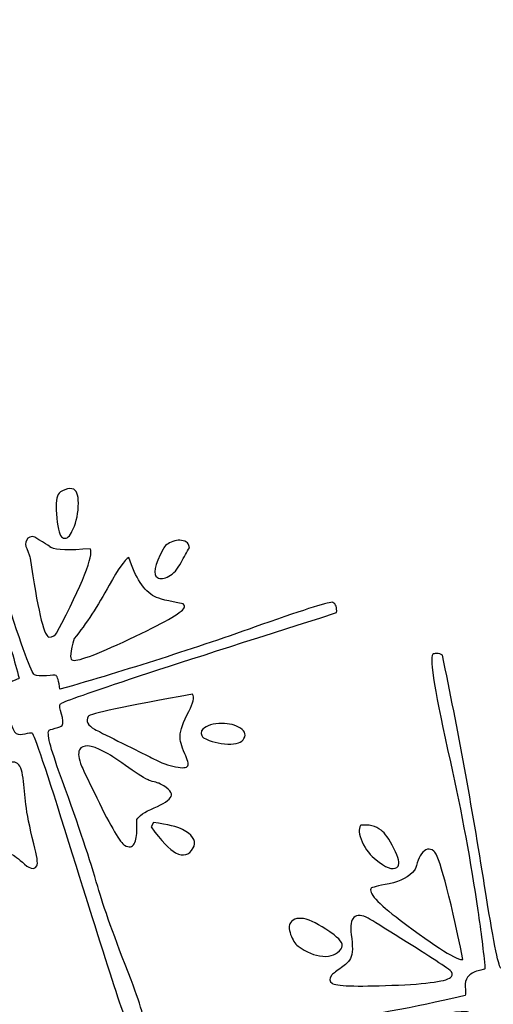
# Model space of a CAD drawing. Header units: millimetres. Extents: x -252 to 241, y -136 to 236.
# Tile 44 of 70: x -151.56 to -148.16, y 8.15 to 15.21. Entities that reach past the tile are written whole.
import ezdxf

# ---------------------------------------------------------------- set-up
doc = ezdxf.new("R2010")
doc.units = ezdxf.units.MM
doc.header["$MEASUREMENT"] = 0
doc.layers.add('Layer 1', color=7, linetype='Continuous')

msp = doc.modelspace()

# ---------------------------------------------------------------- linework, layer by layer
at = {"layer": 'Layer 1', "color": 3, "lineweight": 9}
for points, knots in [([(-73.4539, -53.3216), (-73.4539, -53.3216), (-73.4539, -56.715), (-73.4539, -56.715), (-73.4539, -56.715), (-80.2408, -56.715), (-80.2408, -56.715), (-80.2408, -56.715), (-80.2408, -53.3368), (-80.2408, -53.3368), (-80.2408, -53.3368), (-83.4412, -53.3368), (-83.4412, -53.3368), (-83.4412, -53.3368), (-83.4412, -56.715), (-83.4412, -56.715), (-83.4412, -56.715), (-87.0284, -56.715), (-87.0284, -56.715), (-87.0284, -56.715), (-87.0284, -53.3368), (-87.0284, -53.3368), (-87.0284, -53.3368), (-90.2288, -53.3368), (-90.2288, -53.3368), (-90.2288, -53.3368), (-90.2288, -56.715), (-90.2288, -56.715), (-90.2288, -56.715), (-93.8153, -56.715), (-93.8153, -56.715), (-93.8153, -56.715), (-93.8153, -53.3368), (-93.8153, -53.3368), (-93.8153, -53.3368), (-154.1665, -53.3368), (-154.1665, -53.3368), (-154.1665, -53.3368), (-154.1666, -56.715), (-154.1666, -56.715), (-154.1666, -56.715), (-157.7539, -56.715), (-157.7539, -56.715), (-157.7539, -56.715), (-157.7539, -53.3368), (-157.7539, -53.3368), (-157.7539, -53.3368), (-160.9543, -53.3368), (-160.9543, -53.3368), (-160.9543, -53.3368), (-160.9543, -56.715), (-160.9543, -56.715), (-160.9543, -56.715), (-164.5408, -56.715), (-164.5408, -56.715), (-164.5408, -56.715), (-164.5408, -53.3368), (-164.5408, -53.3368), (-164.5408, -53.3368), (-167.7412, -53.3368), (-167.7412, -53.3368), (-167.7412, -53.3368), (-167.7412, -56.715), (-167.7412, -56.715), (-167.7412, -56.715), (-171.3285, -56.715), (-171.3285, -56.715), (-171.3285, -56.715), (-171.3285, -53.3368), (-171.3285, -53.3368), (-171.3285, -53.3368), (-231.6645, -53.3368), (-231.6645, -53.3368), (-231.6645, -53.3368), (-231.6645, -56.715), (-231.6645, -56.715), (-231.6645, -56.715), (-235.2662, -56.715), (-235.2662, -56.715), (-235.2662, -56.715), (-235.2662, -53.3368), (-235.2662, -53.3368), (-235.2662, -53.3368), (-238.4666, -53.3368), (-238.4666, -53.3368), (-238.4666, -53.3368), (-238.4666, -56.715), (-238.4666, -56.715), (-238.4666, -56.715), (-242.0534, -56.715), (-242.0534, -56.715), (-242.0534, -56.715), (-242.0534, -53.3368), (-242.0534, -53.3368), (-242.0534, -53.3368), (-245.2538, -53.3368), (-245.2538, -53.3368), (-245.2538, -53.3368), (-245.2538, -56.715), (-245.2538, -56.715), (-245.2538, -56.715), (-252.0411, -56.715), (-252.0411, -56.715), (-252.0411, -56.715), (-252.0412, -53.3216), (-252.0412, -53.3216), (-252.0412, -53.3216), (-248.663, -53.3216), (-248.663, -53.3216), (-248.663, -53.3216), (-248.663, -50.1203), (-248.663, -50.1203), (-248.663, -50.1203), (-252.0412, -50.1203), (-252.0412, -50.1203), (-252.0412, -50.1203), (-252.0412, -46.5339), (-252.0412, -46.5339), (-252.0412, -46.5339), (-248.663, -46.5339), (-248.663, -46.5339), (-248.663, -46.5339), (-248.663, -43.3335), (-248.663, -43.3335), (-248.663, -43.3335), (-252.0412, -43.3335), (-252.0412, -43.3335), (-252.0412, -43.3335), (-252.0412, -39.747), (-252.0412, -39.747), (-252.0412, -39.747), (-248.663, -39.747), (-248.663, -39.747), (-248.663, -39.747), (-248.663, 17.2489), (-248.663, 17.2489), (-248.663, 17.2489), (-252.0412, 17.2489), (-252.0412, 17.2489), (-252.0412, 17.2489), (-252.0412, 20.8354), (-252.0412, 20.8354), (-252.0412, 20.8354), (-248.663, 20.8354), (-248.663, 20.8354), (-248.663, 20.8354), (-248.663, 24.0366), (-248.663, 24.0366), (-248.663, 24.0366), (-252.0412, 24.0366), (-252.0412, 24.0366), (-252.0412, 24.0366), (-252.0412, 27.6231), (-252.0412, 27.6231), (-252.0412, 27.6231), (-248.663, 27.6231), (-248.663, 27.6231), (-248.663, 27.6231), (-248.663, 30.8235), (-248.663, 30.8235), (-248.663, 30.8235), (-252.0412, 30.8235), (-252.0412, 30.8235), (-252.0412, 30.8235), (-252.0412, 34.217), (-252.0412, 34.217), (-252.0412, 34.217), (-245.2539, 34.217), (-245.2539, 34.217), (-245.2539, 34.217), (-245.2538, 30.8388), (-245.2538, 30.8388), (-245.2538, 30.8388), (-242.0534, 30.8388), (-242.0534, 30.8388), (-242.0534, 30.8388), (-242.0534, 34.217), (-242.0534, 34.217), (-242.0534, 34.217), (-238.4666, 34.217), (-238.4666, 34.217), (-238.4666, 34.217), (-238.4666, 30.8388), (-238.4666, 30.8388), (-238.4666, 30.8388), (-235.2662, 30.8388), (-235.2662, 30.8388), (-235.2662, 30.8388), (-235.2662, 34.217), (-235.2662, 34.217), (-235.2662, 34.217), (-231.6645, 34.217), (-231.6645, 34.217), (-231.6645, 34.217), (-231.6645, 30.8388), (-231.6645, 30.8388), (-231.6645, 30.8388), (-171.1346, 30.8388), (-171.1346, 30.8388), (-171.1346, 30.8388), (-171.1346, 34.217), (-171.1346, 34.217), (-171.1346, 34.217), (-167.7412, 34.217), (-167.7412, 34.217), (-167.7412, 34.217), (-167.7412, 30.8388), (-167.7412, 30.8388), (-167.7412, 30.8388), (-164.5408, 30.8388), (-164.5408, 30.8388), (-164.5408, 30.8388), (-164.5408, 34.217), (-164.5408, 34.217), (-164.5408, 34.217), (-160.9543, 34.217), (-160.9543, 34.217), (-160.9543, 34.217), (-160.9543, 30.8388), (-160.9543, 30.8388), (-160.9543, 30.8388), (-157.7539, 30.8388), (-157.7539, 30.8388), (-157.7539, 30.8388), (-157.7539, 34.217), (-157.7539, 34.217), (-157.7539, 34.217), (-154.1666, 34.217), (-154.1666, 34.217), (-154.1666, 34.217), (-154.1666, 30.8388), (-154.1666, 30.8388), (-154.1666, 30.8388), (-93.8154, 30.8388), (-93.8154, 30.8388), (-93.8154, 30.8388), (-93.8153, 34.217), (-93.8153, 34.217), (-93.8153, 34.217), (-90.2288, 34.217), (-90.2288, 34.217), (-90.2288, 34.217), (-90.2288, 30.8388), (-90.2288, 30.8388), (-90.2288, 30.8388), (-87.0284, 30.8388), (-87.0284, 30.8388), (-87.0284, 30.8388), (-87.0284, 34.217), (-87.0284, 34.217), (-87.0284, 34.217), (-83.4412, 34.217), (-83.4412, 34.217), (-83.4412, 34.217), (-83.4412, 30.8388), (-83.4412, 30.8388), (-83.4412, 30.8388), (-80.2408, 30.8388), (-80.2408, 30.8388), (-80.2408, 30.8388), (-80.2408, 34.217), (-80.2408, 34.217), (-80.2408, 34.217), (-73.4539, 34.217), (-73.4539, 34.217), (-73.4539, 34.217), (-73.4539, 30.8235), (-73.4539, 30.8235), (-73.4539, 30.8235), (-76.8321, 30.8235), (-76.8321, 30.8235), (-76.8321, 30.8235), (-76.8321, 27.6231), (-76.8321, 27.6231), (-76.8321, 27.6231), (-73.4539, 27.6231), (-73.4539, 27.6231), (-73.4539, 27.6231), (-73.4539, 24.0366), (-73.4539, 24.0366), (-73.4539, 24.0366), (-76.8321, 24.0366), (-76.8321, 24.0366), (-76.8321, 24.0366), (-76.8321, 20.8354), (-76.8321, 20.8354), (-76.8321, 20.8354), (-73.4539, 20.8354), (-73.4539, 20.8354), (-73.4539, 20.8354), (-73.4539, 17.2489), (-73.4539, 17.2489), (-73.4539, 17.2489), (-76.8321, 17.2489), (-76.8321, 17.2489), (-76.8321, 17.2489), (-76.8321, -39.747), (-76.8321, -39.747), (-76.8321, -39.747), (-73.4539, -39.747), (-73.4539, -39.747), (-73.4539, -39.747), (-73.4539, -43.3335), (-73.4539, -43.3335), (-73.4539, -43.3335), (-76.8321, -43.3335), (-76.8321, -43.3335), (-76.8321, -43.3335), (-76.8321, -46.5339), (-76.8321, -46.5339), (-76.8321, -46.5339), (-73.4539, -46.5339), (-73.4539, -46.5339), (-73.4539, -46.5339), (-73.4539, -50.1203), (-73.4539, -50.1203), (-73.4539, -50.1203), (-76.8321, -50.1203), (-76.8321, -50.1203), (-76.8321, -50.1203), (-76.8321, -53.3216), (-76.8321, -53.3216), (-76.8321, -53.3216), (-73.4539, -53.3216), (-73.4539, -53.3216)], [0, 0, 0, 0, 0.009259, 0.009259, 0.009259, 0.018519, 0.018519, 0.018519, 0.027778, 0.027778, 0.027778, 0.037037, 0.037037, 0.037037, 0.046296, 0.046296, 0.046296, 0.055556, 0.055556, 0.055556, 0.064815, 0.064815, 0.064815, 0.074074, 0.074074, 0.074074, 0.083333, 0.083333, 0.083333, 0.092593, 0.092593, 0.092593, 0.101852, 0.101852, 0.101852, 0.111111, 0.111111, 0.111111, 0.12037, 0.12037, 0.12037, 0.12963, 0.12963, 0.12963, 0.138889, 0.138889, 0.138889, 0.148148, 0.148148, 0.148148, 0.157407, 0.157407, 0.157407, 0.166667, 0.166667, 0.166667, 0.175926, 0.175926, 0.175926, 0.185185, 0.185185, 0.185185, 0.194444, 0.194444, 0.194444, 0.203704, 0.203704, 0.203704, 0.212963, 0.212963, 0.212963, 0.222222, 0.222222, 0.222222, 0.231481, 0.231481, 0.231481, 0.240741, 0.240741, 0.240741, 0.25, 0.25, 0.25, 0.259259, 0.259259, 0.259259, 0.268519, 0.268519, 0.268519, 0.277778, 0.277778, 0.277778, 0.287037, 0.287037, 0.287037, 0.296296, 0.296296, 0.296296, 0.305556, 0.305556, 0.305556, 0.314815, 0.314815, 0.314815, 0.324074, 0.324074, 0.324074, 0.333333, 0.333333, 0.333333, 0.342593, 0.342593, 0.342593, 0.351852, 0.351852, 0.351852, 0.361111, 0.361111, 0.361111, 0.37037, 0.37037, 0.37037, 0.37963, 0.37963, 0.37963, 0.388889, 0.388889, 0.388889, 0.398148, 0.398148, 0.398148, 0.407407, 0.407407, 0.407407, 0.416667, 0.416667, 0.416667, 0.425926, 0.425926, 0.425926, 0.435185, 0.435185, 0.435185, 0.444444, 0.444444, 0.444444, 0.453704, 0.453704, 0.453704, 0.462963, 0.462963, 0.462963, 0.472222, 0.472222, 0.472222, 0.481481, 0.481481, 0.481481, 0.490741, 0.490741, 0.490741, 0.5, 0.5, 0.5, 0.509259, 0.509259, 0.509259, 0.518519, 0.518519, 0.518519, 0.527778, 0.527778, 0.527778, 0.537037, 0.537037, 0.537037, 0.546296, 0.546296, 0.546296, 0.555556, 0.555556, 0.555556, 0.564815, 0.564815, 0.564815, 0.574074, 0.574074, 0.574074, 0.583333, 0.583333, 0.583333, 0.592593, 0.592593, 0.592593, 0.601852, 0.601852, 0.601852, 0.611111, 0.611111, 0.611111, 0.62037, 0.62037, 0.62037, 0.62963, 0.62963, 0.62963, 0.638889, 0.638889, 0.638889, 0.648148, 0.648148, 0.648148, 0.657407, 0.657407, 0.657407, 0.666667, 0.666667, 0.666667, 0.675926, 0.675926, 0.675926, 0.685185, 0.685185, 0.685185, 0.694444, 0.694444, 0.694444, 0.703704, 0.703704, 0.703704, 0.712963, 0.712963, 0.712963, 0.722222, 0.722222, 0.722222, 0.731481, 0.731481, 0.731481, 0.740741, 0.740741, 0.740741, 0.75, 0.75, 0.75, 0.759259, 0.759259, 0.759259, 0.768519, 0.768519, 0.768519, 0.777778, 0.777778, 0.777778, 0.787037, 0.787037, 0.787037, 0.796296, 0.796296, 0.796296, 0.805556, 0.805556, 0.805556, 0.814815, 0.814815, 0.814815, 0.824074, 0.824074, 0.824074, 0.833333, 0.833333, 0.833333, 0.842593, 0.842593, 0.842593, 0.851852, 0.851852, 0.851852, 0.861111, 0.861111, 0.861111, 0.87037, 0.87037, 0.87037, 0.87963, 0.87963, 0.87963, 0.888889, 0.888889, 0.888889, 0.898148, 0.898148, 0.898148, 0.907407, 0.907407, 0.907407, 0.916667, 0.916667, 0.916667, 0.925926, 0.925926, 0.925926, 0.935185, 0.935185, 0.935185, 0.944444, 0.944444, 0.944444, 0.953704, 0.953704, 0.953704, 0.962963, 0.962963, 0.962963, 0.972222, 0.972222, 0.972222, 0.981481, 0.981481, 0.981481, 0.990741, 0.990741, 0.990741, 1, 1, 1, 1]), ([(-184.8769, -11.249), (-184.8769, 0.965), (-174.9616, 10.8812), (-162.7476, 10.8812), (-150.5336, 10.8812), (-140.6174, 0.965), (-140.6174, -11.249), (-140.6174, -23.4622), (-150.5336, -33.3783), (-162.7476, -33.3783), (-174.9616, -33.3783), (-184.8769, -23.4621), (-184.8769, -11.249)], [0, 0, 0, 0, 0.25, 0.25, 0.25, 0.5, 0.5, 0.5, 0.75, 0.75, 0.75, 1, 1, 1, 1])]:
    msp.add_open_spline(points, degree=3, knots=knots, dxfattribs=at)
at = {"layer": 'Layer 1', "color": 5}
for points, knots in [([(-150.6786, 7.9456), (-150.6924, 7.9194), (-150.7185, 7.9168), (-150.7583, 7.9377), (-150.7733, 7.9456), (-150.9236, 8.4048), (-151.2077, 9.3145), (-151.368, 9.8277), (-151.4558, 10.0888), (-151.4708, 10.0966), (-151.4775, 10.1001), (-151.4939, 10.0982), (-151.5198, 10.0907), (-151.5464, 10.0836), (-151.5673, 10.084), (-151.5823, 10.0919), (-151.5913, 10.0966), (-151.5994, 10.1085), (-151.6074, 10.128), (-151.6154, 10.1475), (-151.6227, 10.159), (-151.6295, 10.1625), (-151.6512, 10.1739), (-151.7838, 10.1363), (-152.0274, 10.0489), (-152.6203, 9.8387), (-152.9642, 9.7168), (-153.0595, 9.6827), (-153.5154, 9.5259), (-153.7513, 9.4516), (-153.7663, 9.4595), (-153.7858, 9.4697), (-153.7903, 9.494), (-153.7785, 9.5328), (-153.5854, 9.6075), (-153.2309, 9.7295), (-152.7123, 9.8984), (-152.2679, 10.0441), (-151.9213, 10.1711), (-151.6731, 10.2781), (-151.6722, 10.2853), (-151.6745, 10.3065), (-151.6821, 10.3411), (-151.6881, 10.3662), (-151.6857, 10.3889), (-151.6755, 10.4084), (-151.6617, 10.4346), (-151.6402, 10.4539), (-151.6096, 10.4666), (-151.5795, 10.4785), (-151.5642, 10.4858), (-151.563, 10.4881), (-151.594, 10.6095), (-151.6331, 10.7447), (-151.6818, 10.8926), (-151.7853, 11.2259), (-151.9072, 11.5661), (-152.046, 11.9122), (-152.23, 12.3709), (-152.312, 12.6175), (-152.294, 12.652), (-152.2916, 12.6565), (-152.2829, 12.6605), (-152.2669, 12.6636), (-152.2521, 12.6663), (-152.2377, 12.6646), (-152.2242, 12.6575), (-152.0319, 12.1581), (-151.8439, 11.6304), (-151.6609, 11.0747), (-151.5402, 10.7104), (-151.4711, 10.5231), (-151.4531, 10.5137), (-151.4359, 10.5047), (-151.4075, 10.5022), (-151.3669, 10.5068), (-151.3274, 10.511), (-151.3043, 10.5113), (-151.2976, 10.5078), (-151.2864, 10.5019), (-151.2775, 10.4695), (-151.2699, 10.4092), (-150.7874, 10.5473), (-150.3054, 10.701), (-149.8227, 10.8724), (-149.4982, 10.9863), (-149.328, 11.0395), (-149.313, 11.0316), (-149.2905, 11.0198), (-149.2811, 10.9958), (-149.2845, 10.9583), (-150.5944, 10.5436), (-151.2556, 10.3252), (-151.267, 10.3034), (-151.2729, 10.2922), (-151.2699, 10.2686), (-151.2585, 10.232), (-151.2471, 10.1954), (-151.2453, 10.1677), (-151.2544, 10.1505), (-151.2579, 10.1438), (-151.2747, 10.1373), (-151.3033, 10.1302), (-151.3322, 10.1224), (-151.3475, 10.117), (-151.3498, 10.1125), (-151.3636, 10.0863), (-151.331, 9.966), (-151.2507, 9.7508), (-151.1345, 9.4308), (-151.0503, 9.1793), (-150.9985, 8.9954), (-150.9584, 8.8549), (-150.8786, 8.6314), (-150.759, 8.327), (-150.6796, 8.1229), (-150.6493, 8.0019), (-150.6701, 7.9621), (-150.6701, 7.9621), (-150.6786, 7.9456), (-150.6786, 7.9456)], [0, 0, 0, 0, 0.025, 0.025, 0.025, 0.05, 0.05, 0.05, 0.075, 0.075, 0.075, 0.1, 0.1, 0.1, 0.125, 0.125, 0.125, 0.15, 0.15, 0.15, 0.175, 0.175, 0.175, 0.2, 0.2, 0.2, 0.225, 0.225, 0.225, 0.25, 0.25, 0.25, 0.275, 0.275, 0.275, 0.3, 0.3, 0.3, 0.325, 0.325, 0.325, 0.35, 0.35, 0.35, 0.375, 0.375, 0.375, 0.4, 0.4, 0.4, 0.425, 0.425, 0.425, 0.45, 0.45, 0.45, 0.475, 0.475, 0.475, 0.5, 0.5, 0.5, 0.525, 0.525, 0.525, 0.55, 0.55, 0.55, 0.575, 0.575, 0.575, 0.6, 0.6, 0.6, 0.625, 0.625, 0.625, 0.65, 0.65, 0.65, 0.675, 0.675, 0.675, 0.7, 0.7, 0.7, 0.725, 0.725, 0.725, 0.75, 0.75, 0.75, 0.775, 0.775, 0.775, 0.8, 0.8, 0.8, 0.825, 0.825, 0.825, 0.85, 0.85, 0.85, 0.875, 0.875, 0.875, 0.9, 0.9, 0.9, 0.925, 0.925, 0.925, 0.95, 0.95, 0.95, 0.975, 0.975, 0.975, 1, 1, 1, 1]), ([(-151.1866, 11.5326), (-151.2062, 11.4951), (-151.2277, 11.4834), (-151.2517, 11.496), (-151.2697, 11.5054), (-151.2828, 11.5515), (-151.2922, 11.6358), (-151.3008, 11.7197), (-151.2979, 11.7764), (-151.2829, 11.8049), (-151.2762, 11.8176), (-151.2593, 11.8298), (-151.2334, 11.8392), (-151.2071, 11.8493), (-151.1866, 11.85), (-151.1709, 11.8418), (-151.1447, 11.828), (-151.1337, 11.7869), (-151.138, 11.7185), (-151.1416, 11.6496), (-151.1567, 11.5897), (-151.1831, 11.5395), (-151.1831, 11.5395), (-151.1866, 11.5326), (-151.1866, 11.5326)], [0, 0, 0, 0, 0.125, 0.125, 0.125, 0.25, 0.25, 0.25, 0.375, 0.375, 0.375, 0.5, 0.5, 0.5, 0.625, 0.625, 0.625, 0.75, 0.75, 0.75, 0.875, 0.875, 0.875, 1, 1, 1, 1]), ([(-151.2916, 10.8143), (-151.301, 10.7963), (-151.3202, 10.7853), (-151.3505, 10.7821), (-151.3872, 10.8014), (-151.4314, 10.9908), (-151.4832, 11.3497), (-151.4846, 11.3581), (-151.4928, 11.3806), (-151.5073, 11.4168), (-151.5179, 11.4386), (-151.519, 11.4583), (-151.5096, 11.4763), (-151.497, 11.5003), (-151.4768, 11.5079), (-151.4505, 11.4998), (-151.3625, 11.4451), (-151.3263, 11.4213), (-151.3413, 11.4292), (-151.3413, 11.4292), (-151.3315, 11.424), (-151.3315, 11.424), (-151.297, 11.4059), (-151.2028, 11.4034), (-151.0518, 11.416), (-151.027, 11.3667), (-151.1061, 11.1682), (-151.2885, 10.8203), (-151.2885, 10.8203), (-151.2916, 10.8143), (-151.2916, 10.8143)], [0, 0, 0, 0, 0.1, 0.1, 0.1, 0.2, 0.2, 0.2, 0.3, 0.3, 0.3, 0.4, 0.4, 0.4, 0.5, 0.5, 0.5, 0.6, 0.6, 0.6, 0.7, 0.7, 0.7, 0.8, 0.8, 0.8, 0.9, 0.9, 0.9, 1, 1, 1, 1]), ([(-150.3404, 11.4237), (-150.3588, 11.3941), (-150.3791, 11.3589), (-150.4007, 11.3177), (-150.4262, 11.269), (-150.4549, 11.2362), (-150.4878, 11.219), (-150.5211, 11.2011), (-150.5484, 11.1982), (-150.5702, 11.2096), (-150.6054, 11.2281), (-150.5916, 11.2964), (-150.5299, 11.4141), (-150.5173, 11.4381), (-150.4935, 11.4562), (-150.4592, 11.4688), (-150.4249, 11.4814), (-150.3919, 11.4804), (-150.3612, 11.4643), (-150.3522, 11.4596), (-150.346, 11.4458), (-150.3404, 11.4238), (-150.3404, 11.4238), (-150.3404, 11.4237), (-150.3404, 11.4237)], [0, 0, 0, 0, 0.125, 0.125, 0.125, 0.25, 0.25, 0.25, 0.375, 0.375, 0.375, 0.5, 0.5, 0.5, 0.625, 0.625, 0.625, 0.75, 0.75, 0.75, 0.875, 0.875, 0.875, 1, 1, 1, 1]), ([(-150.3782, 10.9923), (-150.3967, 10.9571), (-150.5284, 10.8827), (-150.7722, 10.7677), (-151.0168, 10.6531), (-151.1537, 10.6034), (-151.1844, 10.6195), (-151.2001, 10.6278), (-151.1935, 10.6788), (-151.1667, 10.7737), (-151.0822, 10.8766), (-150.9979, 11.0045), (-150.9155, 11.1563), (-150.8527, 11.2706), (-150.8056, 11.3367), (-150.7746, 11.354), (-150.7289, 11.2077), (-150.6671, 11.1141), (-150.5906, 11.074), (-150.5599, 11.0579), (-150.4916, 11.0403), (-150.3845, 11.0205), (-150.3764, 11.0105), (-150.3739, 11.0006), (-150.3782, 10.9924), (-150.3782, 10.9924), (-150.3782, 10.9923), (-150.3782, 10.9923)], [0, 0, 0, 0, 0.111111, 0.111111, 0.111111, 0.222222, 0.222222, 0.222222, 0.333333, 0.333333, 0.333333, 0.444444, 0.444444, 0.444444, 0.555556, 0.555556, 0.555556, 0.666667, 0.666667, 0.666667, 0.777778, 0.777778, 0.777778, 0.888889, 0.888889, 0.888889, 1, 1, 1, 1]), ([(-147.7559, 5.7553), (-147.7732, 5.7323), (-147.7999, 5.7333), (-147.8351, 5.7597), (-147.8493, 5.7704), (-147.9234, 6.2472), (-148.0579, 7.1908), (-148.134, 7.7242), (-148.1786, 7.9948), (-148.1928, 8.0055), (-148.1982, 8.0096), (-148.2153, 8.0108), (-148.2421, 8.0075), (-148.2689, 8.0043), (-148.2893, 8.008), (-148.3029, 8.0182), (-148.311, 8.0243), (-148.3171, 8.0373), (-148.3219, 8.0578), (-148.3261, 8.079), (-148.3315, 8.0915), (-148.3376, 8.0961), (-148.3572, 8.1108), (-148.4946, 8.0943), (-148.7486, 8.0478), (-149.368, 7.9347), (-149.7271, 7.8696), (-149.8273, 7.8516), (-150.3018, 7.7694), (-150.5465, 7.7339), (-150.56, 7.7441), (-150.5783, 7.7578), (-150.5781, 7.782), (-150.5603, 7.8184), (-150.3584, 7.8617), (-149.9883, 7.9248), (-149.4499, 8.0088), (-148.9874, 8.082), (-148.6254, 8.1512), (-148.3626, 8.2165), (-148.3601, 8.2241), (-148.3601, 8.2453), (-148.3614, 8.2802), (-148.3639, 8.3064), (-148.358, 8.3285), (-148.3448, 8.3461), (-148.3265, 8.3705), (-148.3014, 8.3855), (-148.2698, 8.3925), (-148.2388, 8.3999), (-148.2219, 8.4042), (-148.2204, 8.4062), (-148.231, 8.5317), (-148.2491, 8.6712), (-148.2723, 8.8251), (-148.3222, 9.1706), (-148.3873, 9.5253), (-148.4688, 9.8892), (-148.5769, 10.3715), (-148.619, 10.6285), (-148.5951, 10.6604), (-148.5926, 10.6638), (-148.5826, 10.6658), (-148.567, 10.6668), (-148.5513, 10.6666), (-148.5374, 10.6626), (-148.5259, 10.6539), (-148.4155, 10.1296), (-148.3145, 9.5786), (-148.2237, 9.0013), (-148.1623, 8.6218), (-148.1241, 8.4259), (-148.1085, 8.4142), (-148.0922, 8.402), (-148.0646, 8.3951), (-148.0245, 8.3935), (-147.9842, 8.3908), (-147.9613, 8.3874), (-147.9552, 8.3828), (-147.9457, 8.3757), (-147.9415, 8.3418), (-147.9432, 8.2817), (-147.4453, 8.34), (-146.9451, 8.4156), (-146.441, 8.5062), (-146.102, 8.5672), (-145.9265, 8.5923), (-145.9123, 8.5816), (-145.8927, 8.5669), (-145.8866, 8.5411), (-145.8959, 8.5047), (-147.2554, 8.3054), (-147.943, 8.1958), (-147.9578, 8.1762), (-147.9649, 8.1667), (-147.9663, 8.1423), (-147.9609, 8.1044), (-147.9555, 8.0665), (-147.9589, 8.0394), (-147.9706, 8.0238), (-147.9752, 8.0177), (-147.9921, 8.0135), (-148.0214, 8.0111), (-148.0507, 8.0087), (-148.0671, 8.0052), (-148.0702, 8.0011), (-148.088, 7.9774), (-148.0751, 7.8534), (-148.031, 7.6287), (-147.9669, 7.2937), (-147.9241, 7.0319), (-147.902, 6.8428), (-147.8854, 6.697), (-147.842, 6.4643), (-147.774, 6.1444), (-147.7271, 5.9304), (-147.7179, 5.8059), (-147.7448, 5.77), (-147.7448, 5.77), (-147.7559, 5.7553), (-147.7559, 5.7553)], [0, 0, 0, 0, 0.025, 0.025, 0.025, 0.05, 0.05, 0.05, 0.075, 0.075, 0.075, 0.1, 0.1, 0.1, 0.125, 0.125, 0.125, 0.15, 0.15, 0.15, 0.175, 0.175, 0.175, 0.2, 0.2, 0.2, 0.225, 0.225, 0.225, 0.25, 0.25, 0.25, 0.275, 0.275, 0.275, 0.3, 0.3, 0.3, 0.325, 0.325, 0.325, 0.35, 0.35, 0.35, 0.375, 0.375, 0.375, 0.4, 0.4, 0.4, 0.425, 0.425, 0.425, 0.45, 0.45, 0.45, 0.475, 0.475, 0.475, 0.5, 0.5, 0.5, 0.525, 0.525, 0.525, 0.55, 0.55, 0.55, 0.575, 0.575, 0.575, 0.6, 0.6, 0.6, 0.625, 0.625, 0.625, 0.65, 0.65, 0.65, 0.675, 0.675, 0.675, 0.7, 0.7, 0.7, 0.725, 0.725, 0.725, 0.75, 0.75, 0.75, 0.775, 0.775, 0.775, 0.8, 0.8, 0.8, 0.825, 0.825, 0.825, 0.85, 0.85, 0.85, 0.875, 0.875, 0.875, 0.9, 0.9, 0.9, 0.925, 0.925, 0.925, 0.95, 0.95, 0.95, 0.975, 0.975, 0.975, 1, 1, 1, 1]), ([(-150.3524, 9.8614), (-150.3603, 9.8464), (-150.3895, 9.8435), (-150.4397, 9.8536), (-150.491, 9.8633), (-150.5433, 9.8821), (-150.598, 9.9108), (-150.598, 9.9108), (-150.6115, 9.9178), (-150.6115, 9.9178), (-150.6422, 9.9339), (-150.7011, 9.9638), (-150.7901, 10.0075), (-150.879, 10.0512), (-150.9518, 10.0875), (-151.0088, 10.1173), (-151.0088, 10.1173), (-151.0215, 10.1241), (-151.0215, 10.1241), (-151.0695, 10.1493), (-151.0848, 10.1802), (-151.0667, 10.2147), (-151.0561, 10.2349), (-150.8066, 10.2878), (-150.3176, 10.3746), (-150.304, 10.3531), (-150.3131, 10.312), (-150.3449, 10.2513), (-150.3854, 10.1741), (-150.4054, 10.1157), (-150.4077, 10.0749), (-150.409, 10.045), (-150.3977, 10.0028), (-150.3738, 9.9481), (-150.3523, 9.9034), (-150.3453, 9.8748), (-150.3524, 9.8613), (-150.3524, 9.8613), (-150.3524, 9.8614), (-150.3524, 9.8614)], [0, 0, 0, 0, 0.076923, 0.076923, 0.076923, 0.153846, 0.153846, 0.153846, 0.230769, 0.230769, 0.230769, 0.307692, 0.307692, 0.307692, 0.384615, 0.384615, 0.384615, 0.461538, 0.461538, 0.461538, 0.538462, 0.538462, 0.538462, 0.615385, 0.615385, 0.615385, 0.692308, 0.692308, 0.692308, 0.769231, 0.769231, 0.769231, 0.846154, 0.846154, 0.846154, 0.923077, 0.923077, 0.923077, 1, 1, 1, 1]), ([(-149.9491, 10.0563), (-149.964, 10.0278), (-150.0033, 10.0149), (-150.0661, 10.0173), (-150.1289, 10.0196), (-150.1862, 10.0344), (-150.2387, 10.0619), (-150.2522, 10.069), (-150.2572, 10.085), (-150.2548, 10.1114), (-150.2296, 10.1431), (-150.1887, 10.1609), (-150.1307, 10.1639), (-150.0734, 10.1674), (-150.0263, 10.1589), (-149.9888, 10.1392), (-149.9453, 10.1164), (-149.9318, 10.0893), (-149.9491, 10.0563)], [0, 0, 0, 0, 0.166667, 0.166667, 0.166667, 0.333333, 0.333333, 0.333333, 0.5, 0.5, 0.5, 0.666667, 0.666667, 0.666667, 0.833333, 0.833333, 0.833333, 1, 1, 1, 1]), ([(-150.4721, 9.6402), (-150.4847, 9.6162), (-150.5257, 9.589), (-150.5937, 9.5596), (-150.6628, 9.5299), (-150.7039, 9.5026), (-150.7176, 9.4764), (-150.7188, 9.4742), (-150.7185, 9.451), (-150.7178, 9.4067), (-150.7175, 9.3635), (-150.7235, 9.3284), (-150.7372, 9.3022), (-150.7498, 9.2782), (-150.7726, 9.2748), (-150.8056, 9.2921), (-150.8363, 9.3082), (-150.9024, 9.4212), (-151.0048, 9.6307), (-151.0755, 9.7767), (-151.1123, 9.8524), (-151.1144, 9.8593), (-151.1369, 9.9131), (-151.1414, 9.9518), (-151.1288, 9.9758), (-151.1072, 10.017), (-151.0482, 10.0129), (-150.9514, 9.9622), (-150.9192, 9.9453), (-150.8683, 9.9129), (-150.8003, 9.8639), (-150.7327, 9.816), (-150.6773, 9.7813), (-150.636, 9.7597), (-150.627, 9.755), (-150.6131, 9.7506), (-150.5942, 9.7464), (-150.5757, 9.7415), (-150.5641, 9.7383), (-150.5603, 9.7363), (-150.5603, 9.7363), (-150.5469, 9.7291), (-150.5469, 9.7291), (-150.4839, 9.6961), (-150.4583, 9.6664), (-150.4721, 9.6402)], [0, 0, 0, 0, 0.066667, 0.066667, 0.066667, 0.133333, 0.133333, 0.133333, 0.2, 0.2, 0.2, 0.266667, 0.266667, 0.266667, 0.333333, 0.333333, 0.333333, 0.4, 0.4, 0.4, 0.466667, 0.466667, 0.466667, 0.533333, 0.533333, 0.533333, 0.6, 0.6, 0.6, 0.666667, 0.666667, 0.666667, 0.733333, 0.733333, 0.733333, 0.8, 0.8, 0.8, 0.866667, 0.866667, 0.866667, 0.933333, 0.933333, 0.933333, 1, 1, 1, 1]), ([(-151.4344, 9.1446), (-151.4458, 9.1229), (-151.467, 9.1206), (-151.4978, 9.1367), (-151.4978, 9.1367), (-151.5075, 9.1419), (-151.5075, 9.1419), (-151.5521, 9.1844), (-151.5872, 9.2123), (-151.6134, 9.2261), (-151.6134, 9.2261), (-151.6232, 9.2312), (-151.6232, 9.2312), (-151.6652, 9.2532), (-151.7114, 9.2545), (-151.7632, 9.2358), (-151.8151, 9.2171), (-151.8432, 9.2089), (-151.847, 9.2109), (-151.8627, 9.2192), (-151.8639, 9.257), (-151.8501, 9.3253), (-151.801, 9.419), (-151.7581, 9.5246), (-151.7214, 9.6421), (-151.6854, 9.76), (-151.6626, 9.8273), (-151.6531, 9.8453), (-151.6327, 9.8843), (-151.6089, 9.8967), (-151.5827, 9.883), (-151.5565, 9.8692), (-151.5401, 9.833), (-151.5344, 9.7726), (-151.528, 9.7119), (-151.5216, 9.6493), (-151.5138, 9.584), (-151.506, 9.5187), (-151.4873, 9.4248), (-151.4567, 9.3027), (-151.4338, 9.2133), (-151.4261, 9.1605), (-151.4343, 9.1447), (-151.4343, 9.1447), (-151.4344, 9.1446), (-151.4344, 9.1446)], [0, 0, 0, 0, 0.066667, 0.066667, 0.066667, 0.133333, 0.133333, 0.133333, 0.2, 0.2, 0.2, 0.266667, 0.266667, 0.266667, 0.333333, 0.333333, 0.333333, 0.4, 0.4, 0.4, 0.466667, 0.466667, 0.466667, 0.533333, 0.533333, 0.533333, 0.6, 0.6, 0.6, 0.666667, 0.666667, 0.666667, 0.733333, 0.733333, 0.733333, 0.8, 0.8, 0.8, 0.866667, 0.866667, 0.866667, 0.933333, 0.933333, 0.933333, 1, 1, 1, 1]), ([(-150.314, 9.2725), (-150.3415, 9.22), (-150.3838, 9.2087), (-150.4408, 9.2386), (-150.482, 9.2602), (-150.5407, 9.3215), (-150.6157, 9.423), (-150.6157, 9.423), (-150.5988, 9.4552), (-150.5988, 9.4552), (-150.4949, 9.44), (-150.4259, 9.4239), (-150.3907, 9.4054), (-150.3225, 9.3696), (-150.2948, 9.3293), (-150.307, 9.286), (-150.307, 9.286), (-150.314, 9.2725), (-150.314, 9.2725)], [0, 0, 0, 0, 0.166667, 0.166667, 0.166667, 0.333333, 0.333333, 0.333333, 0.5, 0.5, 0.5, 0.666667, 0.666667, 0.666667, 0.833333, 0.833333, 0.833333, 1, 1, 1, 1]), ([(-148.8437, 9.1428), (-148.8676, 9.111), (-148.9131, 9.1208), (-148.9802, 9.1711), (-148.9802, 9.1711), (-149.0012, 9.1868), (-149.0012, 9.1868), (-149.0425, 9.2178), (-149.0759, 9.2608), (-149.1007, 9.3165), (-149.1256, 9.3722), (-149.1293, 9.411), (-149.113, 9.4327), (-149.113, 9.4327), (-149.111, 9.4354), (-149.111, 9.4354), (-149.0533, 9.4418), (-149.005, 9.43), (-148.9657, 9.4005), (-148.9379, 9.3797), (-148.9075, 9.3356), (-148.8745, 9.2696), (-148.8408, 9.203), (-148.8305, 9.1604), (-148.8437, 9.1428)], [0, 0, 0, 0, 0.125, 0.125, 0.125, 0.25, 0.25, 0.25, 0.375, 0.375, 0.375, 0.5, 0.5, 0.5, 0.625, 0.625, 0.625, 0.75, 0.75, 0.75, 0.875, 0.875, 0.875, 1, 1, 1, 1]), ([(-148.3782, 8.4738), (-148.4136, 8.4633), (-148.5643, 8.5573), (-148.8291, 8.756), (-148.991, 8.8775), (-149.06, 8.9547), (-149.0366, 8.9858), (-149.0336, 8.9899), (-148.9902, 8.9997), (-148.9067, 9.0164), (-148.8237, 9.0325), (-148.7631, 9.0653), (-148.7265, 9.1141), (-148.7204, 9.1222), (-148.7138, 9.1395), (-148.7062, 9.1666), (-148.6984, 9.1925), (-148.6887, 9.2138), (-148.6766, 9.2301), (-148.6487, 9.2673), (-148.6188, 9.2746), (-148.587, 9.2507), (-148.5498, 9.2228), (-148.4795, 8.9637), (-148.3782, 8.4737), (-148.3782, 8.4737), (-148.3782, 8.4738), (-148.3782, 8.4738)], [0, 0, 0, 0, 0.111111, 0.111111, 0.111111, 0.222222, 0.222222, 0.222222, 0.333333, 0.333333, 0.333333, 0.444444, 0.444444, 0.444444, 0.555556, 0.555556, 0.555556, 0.666667, 0.666667, 0.666667, 0.777778, 0.777778, 0.777778, 0.888889, 0.888889, 0.888889, 1, 1, 1, 1]), ([(-149.2521, 8.5506), (-149.2821, 8.5106), (-149.3261, 8.4929), (-149.3847, 8.4966), (-149.4428, 8.501), (-149.5019, 8.5252), (-149.5615, 8.57), (-149.5832, 8.5863), (-149.6004, 8.614), (-149.6145, 8.6532), (-149.628, 8.693), (-149.6289, 8.7201), (-149.6167, 8.7363), (-149.5694, 8.7993), (-149.465, 8.7706), (-149.3031, 8.6492), (-149.2496, 8.6091), (-149.2328, 8.5764), (-149.2522, 8.5506), (-149.2522, 8.5506), (-149.2521, 8.5506), (-149.2521, 8.5506)], [0, 0, 0, 0, 0.142857, 0.142857, 0.142857, 0.285714, 0.285714, 0.285714, 0.428571, 0.428571, 0.428571, 0.571429, 0.571429, 0.571429, 0.714286, 0.714286, 0.714286, 0.857143, 0.857143, 0.857143, 1, 1, 1, 1]), ([(-148.461, 8.3507), (-148.4849, 8.3189), (-148.6271, 8.2986), (-148.8876, 8.2887), (-149.148, 8.2788), (-149.2915, 8.2837), (-149.3172, 8.303), (-149.3368, 8.3177), (-149.3389, 8.3362), (-149.3226, 8.3579), (-149.3135, 8.3701), (-149.2933, 8.3857), (-149.262, 8.4077), (-149.2305, 8.4285), (-149.2085, 8.448), (-149.1948, 8.4663), (-149.1948, 8.4663), (-149.1928, 8.469), (-149.1928, 8.469), (-149.172, 8.4968), (-149.1665, 8.5477), (-149.1767, 8.6231), (-149.1863, 8.6991), (-149.184, 8.746), (-149.1692, 8.7657), (-149.1484, 8.7935), (-149.1162, 8.7968), (-149.0728, 8.777), (-149.0652, 8.7745), (-149.0102, 8.7406), (-148.9072, 8.676), (-148.6751, 8.5325), (-148.5293, 8.439), (-148.4704, 8.3948), (-148.4528, 8.3816), (-148.4494, 8.3663), (-148.4611, 8.3508), (-148.4611, 8.3508), (-148.461, 8.3507), (-148.461, 8.3507)], [0, 0, 0, 0, 0.076923, 0.076923, 0.076923, 0.153846, 0.153846, 0.153846, 0.230769, 0.230769, 0.230769, 0.307692, 0.307692, 0.307692, 0.384615, 0.384615, 0.384615, 0.461538, 0.461538, 0.461538, 0.538462, 0.538462, 0.538462, 0.615385, 0.615385, 0.615385, 0.692308, 0.692308, 0.692308, 0.769231, 0.769231, 0.769231, 0.846154, 0.846154, 0.846154, 0.923077, 0.923077, 0.923077, 1, 1, 1, 1])]:
    msp.add_open_spline(points, degree=3, knots=knots, dxfattribs=at)

doc.saveas('drawing.dxf')
